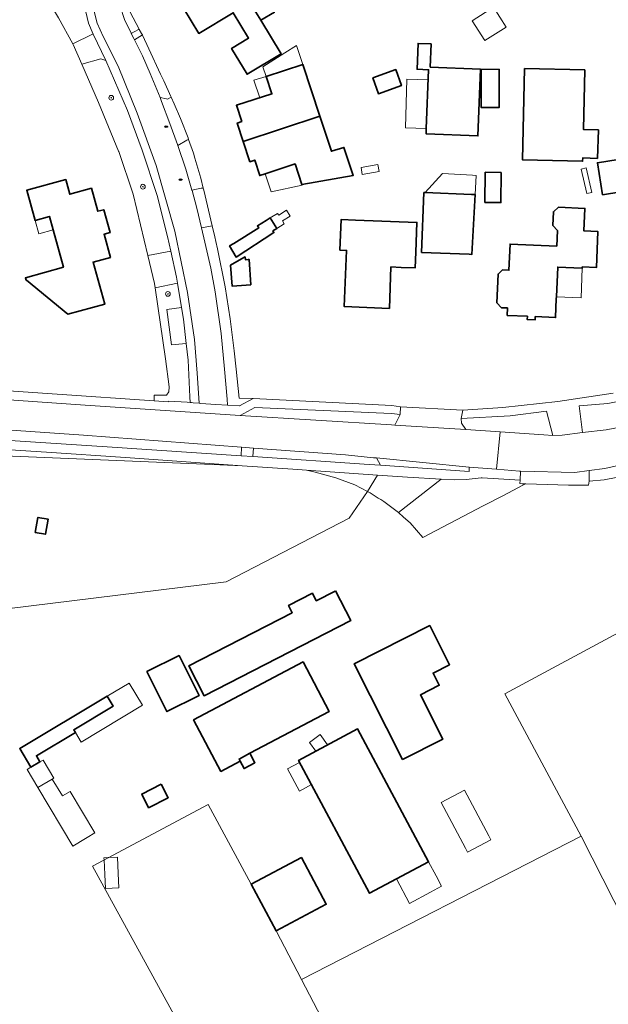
# Model space of a CAD drawing. Extents: x 147051 to 149075, y 463071 to 465537.
# Tile 9 of 229: x 147508 to 147606, y 463724 to 463888. Entities that reach past the tile are written whole.
import ezdxf

# ---------------------------------------------------------------- set-up
doc = ezdxf.new("R2010")
doc.units = 0
doc.header["$LTSCALE"] = 0.5
doc.layers.get('0').update_dxf_attribs({"linetype": 'CONTINUOUS'})
for name, color, linetype, lineweight in [('B-PV-GR-BEPLANTING_CULTUUR_BODEMBEDEKKER-GV', 252, 'CONTINUOUS', 18), ('B-PV-GR-BEPLANTING_CULTUUR_HEESTERS-GV', 252, 'CONTINUOUS', 18), ('B-PV-GR-BOOM-S', 252, 'CONTINUOUS', 25), ('B-PV-GR-BOS_LOOF-GV', 252, 'CONTINUOUS', 13), ('B-PV-GR-GRAS-GV', 252, 'CONTINUOUS', 13), ('B-PV-IE-MEUBILAIR-S', 252, 'CONTINUOUS', 25), ('B-PV-OG-BEBOUWING-GV', 6, 'CONTINUOUS', 35), ('B-PV-OG-BEBOUWING_LUIFEL-GV', 6, 'CONTINUOUS', 18), ('B-PV-OG-TERREIN_BEGROEID-GV', 252, 'CONTINUOUS', 18), ('B-PV-OG-TERREIN_ERF-GV', 252, 'CONTINUOUS', 18), ('B-PV-VH-GESLOTENVERHARDING_ASFALT-GV', 252, 'CONTINUOUS', 18), ('B-PV-VH-ONVERHARD-GV', 252, 'CONTINUOUS', 18), ('B-PV-VH-OPENVERHARDING-GV', 252, 'CONTINUOUS', 18), ('B-PV-VH-OPENVERHARDING_BETONSTRAATSTEEN-GV', 252, 'CONTINUOUS', 18), ('B-PV-VH-OPENVERHARDING_SIERBESTRATING-GV', 252, 'CONTINUOUS', 18), ('B-PV-VH-OPENVERHARDING_STRAATBAKSTEEN-GV', 252, 'CONTINUOUS', 18), ('B-PV-VH-OPENVERHARDING_TEGEL-GV', 252, 'CONTINUOUS', 18)]:
    doc.layers.add(name, color=color, linetype=linetype, lineweight=lineweight)
doc.styles.add('NLCS-ISO', font='NLCS-ISO.ttf')

# ---------------------------------------------------------------- blocks, each defined once
blk = doc.blocks.new('SIE-MEUBILAIR_PUT-SO')
blk.add_ellipse((0, 0), major_axis=(1.25, 0), ratio=0.54)
blk = doc.blocks.new('SGR-BOOM_GBKN-SO')
at = {"linetype": 'ByBlock', "lineweight": 18}
h = blk.add_hatch(color=0, dxfattribs=at)
h.dxf.hatch_style = 1
edge = h.paths.add_edge_path()
edge.add_arc((0, 0), 0.25, 0, 360)
at = {"color": 0, "linetype": 'ByBlock', "lineweight": 18}
for radius in [2, 0.25]:
    blk.add_circle((0, 0), radius, dxfattribs=at)
at = {"color": 0, "linetype": 'ByBlock', "lineweight": 18, "style": 'NLCS-ISO'}
blk.add_attdef('SOORT', (2.5, 0), '', height=1.5, dxfattribs=at)

msp = doc.modelspace()

# ---------------------------------------------------------------- linework, layer by layer
at = {"layer": 'B-PV-GR-BEPLANTING_CULTUUR_BODEMBEDEKKER-GV', "flags": 128}
msp.add_lwpolyline([(147537.925, 463861.781), (147536.938, 463865.154), (147536.695, 463865.984), (147535.902, 463868.29), (147535.716, 463868.21), (147535.631, 463868.173), (147534.1, 463867.268), (147535.42, 463863.337), (147536.463, 463859.776), (147538.011, 463860.122), (147538.216, 463860.155), (147538.342, 463860.155), (147538.354, 463860.155)], close=True, dxfattribs=at)
at = {"layer": 'B-PV-GR-BEPLANTING_CULTUUR_HEESTERS-GV', "flags": 128}
for points in [[(147526.286, 463886.028), (147526.307, 463885.985), (147526.832, 463886.275), (147527.633, 463886.718), (147526.131, 463889.528), (147525.723, 463890.299), (147524.309, 463892.972), (147524.311, 463892.936), (147524.49, 463890.575), (147525.179, 463888.321)], [(147532.917, 463875.455), (147531.754, 463878.048), (147531.213, 463879.162), (147529.263, 463883.43), (147528.172, 463885.733), (147528.171, 463885.735), (147526.858, 463884.929), (147528.19, 463882.225), (147529.477, 463879.305), (147531.126, 463875.273), (147532.2, 463875.071), (147532.4, 463875.034), (147532.969, 463875.34)], [(147544.394, 463823.766), (147546.715, 463825.011), (147544.373, 463825.026), (147543.871, 463829.878), (147543.531, 463832.936), (147542.825, 463838.289), (147542.019, 463843.669), (147540.737, 463849.998), (147540.466, 463851.223), (147540.292, 463852.013), (147539.844, 463853.865), (147538.055, 463853.506), (147538.643, 463851.093), (147539.6, 463846.789), (147540.316, 463842.818), (147541.371, 463835.864), (147541.892, 463829.882), (147542.331, 463824.849), (147542.417, 463823.871), (147544.337, 463823.769)]]:
    msp.add_lwpolyline(points, close=True, dxfattribs=at)
at = {"layer": 'B-PV-GR-BOS_LOOF-GV', "flags": 128}
for points in [[(147434.575, 463788.988), (147450.276, 463801.754), (147459.687, 463805.471), (147473.803, 463805.223), (147485.443, 463795.064), (147505.503, 463789.861), (147542.156, 463794.321), (147562.726, 463804.985), (147565.796, 463809.451), (147563.662, 463810.551), (147560.532, 463811.717), (147557.055, 463812.683), (147555.632, 463813.018), (147554.14, 463813.121), (147544.869, 463813.76), (147539.885, 463813.967), (147501.063, 463815.574), (147501.049, 463815.53), (147425.372, 463818.964), (147422.373, 463820.395), (147419.495, 463819.861)], [(147510.73, 463805.119), (147512.431, 463804.804), (147511.967, 463802.297), (147510.266, 463802.612)]]:
    msp.add_lwpolyline(points, close=True, dxfattribs=at)
at = {"layer": 'B-PV-GR-GRAS-GV', "flags": 128}
for points in [[(147622.401, 463765.38), (147619.366, 463770.243), (147609.154, 463786.607), (147588.733, 463775.647), (147601.542, 463751.87), (147623.352, 463708.836), (147627.891, 463712.117), (147644.086, 463720.41), (147646.255, 463720.951), (147648.068, 463721.721)], [(147554.759, 463727.907), (147550.512, 463736.003), (147546.375, 463743.816), (147539.181, 463757.156), (147519.858, 463746.855), (147559.558, 463674.415), (147577.514, 463684.326)], [(147623.526, 463708.594), (147623.352, 463708.836), (147601.542, 463751.87), (147554.759, 463727.907), (147577.514, 463684.326), (147578.209, 463684.71), (147623.485, 463708.573)]]:
    msp.add_lwpolyline(points, close=True, dxfattribs=at)
at = {"layer": 'B-PV-OG-BEBOUWING-GV', "flags": 128}
for points in [[(147539.38, 463898.437), (147537.998, 463900.721), (147531.193, 463896.605), (147537.615, 463885.989), (147543.362, 463889.465), (147545.936, 463885.209), (147543.08, 463883.481), (147545.691, 463879.165), (147551.365, 463882.597), (147547.985, 463888.185), (147545.767, 463891.852), (147544.961, 463891.365), (147540.334, 463899.013)], [(147548.015, 463893.211), (147545.767, 463891.852), (147547.985, 463888.185), (147550.233, 463889.544)], [(147576.266, 463880.364), (147576.423, 463884.235), (147574.259, 463884.322), (147574.084, 463880.003), (147576.025, 463879.924), (147575.627, 463870.109), (147575.591, 463869.228), (147584.254, 463868.87), (147584.704, 463880.013)], [(147544.798, 463871.265), (147544.034, 463871.009), (147545.042, 463867.933), (147557.84, 463872.161), (147554.978, 463880.813), (147548.851, 463878.822), (147549.822, 463875.895), (147543.9, 463873.984)], [(147604.24, 463865.121), (147604.394, 463869.88), (147601.88, 463869.942), (147602.106, 463879.897), (147592.069, 463880.125), (147591.722, 463864.859), (147601.755, 463864.63), (147601.768, 463865.182)], [(147566.692, 463878.594), (147567.638, 463875.928), (147571.477, 463877.291), (147570.531, 463879.957)], [(147587.801, 463880.001), (147584.783, 463879.995), (147584.793, 463873.618), (147587.812, 463873.623)], [(147545.042, 463867.933), (147546.147, 463864.559), (147546.948, 463864.833), (147547.787, 463862.232), (147548.691, 463862.531), (147553.702, 463864.19), (147554.831, 463860.744), (147563.415, 463862.254), (147561.871, 463866.952), (147559.779, 463866.297), (147557.84, 463872.161)], [(147608.135, 463859.528), (147607.71, 463862.173), (147611.921, 463862.85), (147611.486, 463865.556), (147604.23, 463864.39), (147605.09, 463859.039)], [(147588.154, 463862.778), (147585.474, 463862.806), (147585.422, 463857.766), (147588.102, 463857.738)], [(147514.969, 463846.913), (147508.637, 463845.175), (147508.748, 463844.769), (147508.818, 463844.789), (147515.737, 463839.104), (147521.881, 463840.737), (147519.927, 463847.784), (147522.831, 463848.576), (147521.769, 463852.447), (147522.766, 463852.718), (147521.725, 463856.543), (147520.719, 463856.27), (147519.661, 463860.125), (147516.045, 463859.132), (147515.375, 463861.572), (147508.855, 463859.783), (147510.238, 463854.743), (147512.639, 463855.402), (147513.255, 463853.158)], [(147582.816, 463849.089), (147583.251, 463849.072), (147583.81, 463859.078), (147583.205, 463859.101), (147575.439, 463859.404), (147575.231, 463859.412), (147574.842, 463849.399)], [(147589.124, 463838.874), (147592.521, 463838.727), (147592.497, 463838.167), (147593.816, 463838.11), (147593.84, 463838.669), (147597.227, 463838.522), (147597.364, 463841.682), (147597.376, 463841.961), (147597.592, 463846.936), (147601.627, 463846.768), (147601.699, 463846.765), (147601.708, 463846.981), (147604.067, 463846.878), (147604.328, 463852.884), (147601.97, 463852.987), (147602.134, 463856.766), (147597.718, 463856.958), (147596.884, 463856.194), (147596.784, 463853.876), (147597.548, 463853.042), (147597.435, 463850.444), (147589.642, 463850.783), (147589.452, 463846.418), (147588.382, 463846.464), (147587.62, 463845.767), (147587.411, 463840.995), (147588.181, 463840.155), (147589.179, 463840.111)], [(147549.983, 463852.983), (147550.649, 463853.396), (147549.554, 463855.159), (147548.888, 463854.745), (147547.415, 463853.83), (147547.626, 463853.49), (147543.475, 463850.91), (147542.758, 463850.497), (147543.835, 463848.628), (147550.15, 463852.714)], [(147573.859, 463849.422), (147574.059, 463854.4), (147563.824, 463854.812), (147561.408, 463854.909), (147561.202, 463849.786), (147561.279, 463849.783), (147562.318, 463849.741), (147561.905, 463840.35), (147569.461, 463840.046), (147569.717, 463846.971), (147571.414, 463846.903), (147573.754, 463846.809)], [(147546.322, 463843.963), (147546.007, 463848.24), (147545.867, 463848.222), (147545.39, 463848.162), (147545.329, 463848.652), (147545.147, 463848.548), (147542.918, 463847.274), (147543.192, 463843.731)], [(147510.266, 463802.612), (147511.967, 463802.297), (147512.431, 463804.804), (147510.73, 463805.119)], [(147560.479, 463792.845), (147560.399, 463792.804), (147557.231, 463791.177), (147556.584, 463792.436), (147552.605, 463790.393), (147553.225, 463789.185), (147535.924, 463780.299), (147538.49, 463775.302), (147563.019, 463787.899)], [(147571.673, 463764.643), (147578.398, 463768.054), (147574.645, 463775.453), (147577.802, 463777.055), (147576.767, 463779.094), (147579.515, 463780.488), (147576.197, 463787.028), (147563.567, 463780.621)], [(147534.32, 463782.06), (147528.935, 463779.358), (147532.288, 463772.673), (147537.675, 463775.376)], [(147536.735, 463771.304), (147541.301, 463762.653), (147544.532, 463764.359), (147544.335, 463764.732), (147546.146, 463765.688), (147559.397, 463772.682), (147555.029, 463780.959)], [(147509.56, 463763.364), (147511.064, 463764.262), (147510.461, 463765.269), (147516.977, 463769.174), (147516.717, 463769.608), (147523.293, 463773.549), (147522.287, 463775.229), (147507.692, 463766.482)], [(147570.628, 463744.7), (147576.012, 463747.579), (147564.141, 463769.779), (147554.274, 463764.504), (147566.145, 463742.303)], [(147546.146, 463765.688), (147544.335, 463764.732), (147544.532, 463764.359), (147545.172, 463763.148), (147546.983, 463764.104)], [(147531.345, 463760.538), (147528.059, 463758.889), (147529.205, 463756.605), (147532.491, 463758.254)], [(147554.78, 463748.267), (147546.375, 463743.816), (147550.512, 463736.003), (147558.917, 463740.453)]]:
    msp.add_lwpolyline(points, close=True, dxfattribs=at)
at = {"layer": 'B-PV-OG-BEBOUWING_LUIFEL-GV', "flags": 128}
for points in [[(147586.855, 463890.383), (147583.292, 463888.127), (147585.404, 463884.792), (147588.967, 463887.048)], [(147548.851, 463878.822), (147554.978, 463880.813), (147553.925, 463883.997), (147551.986, 463882.764), (147548.317, 463880.431)], [(147546.822, 463878.194), (147547.791, 463875.24), (147549.822, 463875.895), (147548.851, 463878.822)], [(147575.956, 463878.233), (147572.403, 463878.346), (147572.146, 463870.219), (147575.627, 463870.109)], [(147554.87, 463860.625), (147554.831, 463860.744), (147553.702, 463864.19), (147548.691, 463862.531), (147549.684, 463859.533)], [(147564.722, 463863.592), (147564.939, 463862.409), (147567.758, 463862.927), (147567.541, 463864.11)], [(147575.439, 463859.404), (147583.205, 463859.101), (147583.81, 463859.078), (147583.987, 463862.256), (147583.329, 463862.293), (147578.347, 463862.571)], [(147601.525, 463863.328), (147602.486, 463859.226), (147603.313, 463859.42), (147602.352, 463863.522)], [(147549.554, 463855.159), (147550.649, 463853.396), (147551.879, 463854.16), (147551.574, 463854.651), (147552.878, 463855.461), (147552.27, 463856.439), (147550.967, 463855.629), (147550.783, 463855.924)], [(147512.639, 463855.402), (147510.238, 463854.743), (147510.854, 463852.499), (147513.255, 463853.158)], [(147601.699, 463846.765), (147601.627, 463846.768), (147597.592, 463846.936), (147597.376, 463841.961), (147601.492, 463841.79)], [(147516.977, 463769.174), (147517.933, 463767.577), (147528.192, 463773.723), (147527.099, 463775.548), (147525.969, 463777.435), (147522.287, 463775.229), (147523.293, 463773.549), (147516.717, 463769.608)], [(147559.14, 463767.105), (147557.879, 463768.813), (147556.118, 463767.513), (147557.188, 463766.062)], [(147510.731, 463759.953), (147513.119, 463761.379), (147513.381, 463761.536), (147511.572, 463764.565), (147511.064, 463764.262), (147509.56, 463763.364), (147508.922, 463762.983)], [(147556.436, 463760.46), (147554.456, 463764.163), (147552.455, 463763.082), (147554.451, 463759.387)], [(147518.695, 463751.476), (147518.944, 463751.625), (147520.219, 463752.386), (147516.08, 463759.317), (147514.805, 463758.556), (147513.119, 463761.379), (147510.731, 463759.953), (147516.556, 463750.199)], [(147578.142, 463757.474), (147582.172, 463749.843), (147582.53, 463749.167), (147586.419, 463751.222), (147586.062, 463751.898), (147582.032, 463759.529)], [(147524.128, 463745.613), (147523.991, 463748.331), (147522.484, 463748.255), (147521.75, 463748.218), (147521.768, 463747.873), (147521.89, 463745.458), (147522.009, 463743.089), (147524.25, 463743.202)], [(147572.811, 463740.617), (147576.351, 463742.509), (147578.195, 463743.495), (147577.266, 463745.233), (147576.012, 463747.579), (147570.628, 463744.7)]]:
    msp.add_lwpolyline(points, close=True, dxfattribs=at)
at = {"layer": 'B-PV-OG-TERREIN_BEGROEID-GV', "flags": 128}
for points in [[(147516.539, 463884.281), (147519.868, 463885.85), (147519.924, 463885.876), (147519.188, 463887.715), (147518.752, 463889.596), (147518.48, 463891.321), (147511.357, 463896.724), (147508.929, 463897.115), (147512.982, 463890.532), (147514.168, 463888.604)], [(147529.098, 463848.884), (147532.924, 463849.632), (147532.384, 463852.069), (147530.633, 463858.907), (147528.151, 463866.467), (147525.702, 463873.106), (147522.066, 463881.469), (147521.206, 463881.734), (147518.046, 463880.865), (147520.823, 463874.438), (147524.196, 463866.303), (147524.216, 463866.245), (147526.644, 463859.159)], [(147530.32, 463843.498), (147532.068, 463831.642), (147532.663, 463826.946), (147532.597, 463826.086), (147532.212, 463825.552), (147530.136, 463825.562), (147530.143, 463824.597), (147532.537, 463824.433), (147532.575, 463824.514), (147535.651, 463824.36), (147536.152, 463824.322), (147536.107, 463825.281), (147535.822, 463831.392), (147535.514, 463834.199), (147533.051, 463833.946), (147532.244, 463839.872), (147534.741, 463840.203), (147534.062, 463844.249)], [(147605.716, 463819.747), (147611.471, 463820.845), (147614.601, 463821.781), (147620.312, 463824.029), (147626.927, 463827.174), (147625.414, 463829.832), (147621.757, 463828.324), (147616.824, 463826.747), (147611.091, 463825.174), (147605.961, 463824.148), (147601.184, 463823.746), (147601.763, 463819.316)], [(147421.746, 463823.619), (147425.342, 463823.388), (147466.682, 463820.514), (147522.295, 463816.896), (147544.678, 463815.395), (147544.758, 463816.858), (147518.354, 463818.836), (147452.262, 463823.442), (147419.063, 463825.827), (147417.985, 463825.872), (147417.914, 463823.754)], [(147571.275, 463822.303), (147569.83, 463822.468), (147546.961, 463823.509), (147544.542, 463822.172), (147569.791, 463820.574), (147570.364, 463820.539)], [(147595.729, 463822.871), (147589.625, 463822.075), (147581.472, 463821.639), (147581.519, 463820.889), (147582.264, 463819.81), (147587.967, 463819.419), (147595.273, 463818.917), (147596.76, 463818.815)], [(147566.833, 463815.094), (147562.142, 463815.555), (147546.772, 463816.707), (147546.615, 463815.265), (147566.085, 463813.96), (147567.95, 463813.828), (147567.316, 463815.047)], [(147565.796, 463809.451), (147567.499, 463812.199), (147555.632, 463813.018), (147557.055, 463812.683), (147560.532, 463811.717), (147563.662, 463810.551)], [(147571.835, 463805.166), (147572.932, 463804.201), (147575.054, 463801.752), (147585.146, 463807.031), (147588.517, 463808.794), (147591.74, 463810.479), (147592.216, 463810.728), (147591.658, 463810.744), (147591.244, 463810.756), (147591.325, 463811.363), (147584.963, 463811.734), (147584.776, 463811.745), (147582.275, 463811.457), (147580.274, 463811.391), (147578.102, 463811.52), (147570.981, 463805.917)]]:
    msp.add_lwpolyline(points, close=True, dxfattribs=at)
msp.add_lwpolyline([(147401.3, 463819.747), (147399.783, 463819.113), (147397.964, 463818.042), (147397.971, 463817.472), (147407.531, 463819.702), (147416.617, 463819.326), (147419.495, 463819.861), (147422.373, 463820.395), (147425.372, 463818.964), (147501.049, 463815.53), (147501.063, 463815.574), (147539.885, 463813.967), (147544.869, 463813.76), (147525.338, 463815.108), (147512.14, 463816.019), (147467, 463818.936), (147429.534, 463821.517), (147421.679, 463822.111), (147417.928, 463822.233)], dxfattribs=at)
at = {"layer": 'B-PV-OG-TERREIN_ERF-GV', "flags": 128}
for points in [[(147547.985, 463888.185), (147551.365, 463882.597), (147545.691, 463879.165), (147543.08, 463883.481), (147545.936, 463885.209), (147543.362, 463889.465), (147537.615, 463885.989), (147531.193, 463896.605), (147537.998, 463900.721), (147539.38, 463898.437), (147540.334, 463899.013), (147544.961, 463891.365), (147545.767, 463891.852), (147548.015, 463893.211), (147550.233, 463889.544)], [(147575.627, 463870.109), (147576.025, 463879.924), (147574.084, 463880.003), (147574.259, 463884.322), (147576.423, 463884.235), (147576.266, 463880.364), (147584.704, 463880.013), (147584.254, 463868.87), (147575.591, 463869.228)], [(147544.798, 463871.265), (147543.9, 463873.984), (147549.822, 463875.895), (147548.851, 463878.822), (147554.978, 463880.813), (147557.84, 463872.161), (147559.779, 463866.297), (147561.871, 463866.952), (147563.415, 463862.254), (147554.831, 463860.744), (147553.702, 463864.19), (147548.691, 463862.531), (147547.787, 463862.232), (147546.948, 463864.833), (147546.147, 463864.559), (147545.042, 463867.933), (147544.034, 463871.009)], [(147604.24, 463865.121), (147601.768, 463865.182), (147601.755, 463864.63), (147591.722, 463864.859), (147592.069, 463880.125), (147602.106, 463879.897), (147601.88, 463869.942), (147604.394, 463869.88)], [(147566.692, 463878.594), (147570.531, 463879.957), (147571.477, 463877.291), (147567.638, 463875.928)], [(147587.801, 463880.001), (147587.812, 463873.623), (147584.793, 463873.618), (147584.783, 463879.995)], [(147608.135, 463859.528), (147605.09, 463859.039), (147604.23, 463864.39), (147611.486, 463865.556), (147611.921, 463862.85), (147607.71, 463862.173)], [(147588.154, 463862.778), (147588.102, 463857.738), (147585.422, 463857.766), (147585.474, 463862.806)], [(147510.238, 463854.743), (147508.855, 463859.783), (147515.375, 463861.572), (147516.045, 463859.132), (147519.661, 463860.125), (147520.719, 463856.27), (147521.725, 463856.543), (147522.766, 463852.718), (147521.769, 463852.447), (147522.831, 463848.576), (147519.927, 463847.784), (147521.881, 463840.737), (147515.737, 463839.104), (147508.818, 463844.789), (147508.748, 463844.769), (147508.637, 463845.175), (147514.969, 463846.913), (147513.255, 463853.158), (147512.639, 463855.402)], [(147582.816, 463849.089), (147574.842, 463849.399), (147575.231, 463859.412), (147575.439, 463859.404), (147583.205, 463859.101), (147583.81, 463859.078), (147583.251, 463849.072)], [(147589.124, 463838.874), (147589.179, 463840.111), (147588.181, 463840.155), (147587.411, 463840.995), (147587.62, 463845.767), (147588.382, 463846.464), (147589.452, 463846.418), (147589.642, 463850.783), (147597.435, 463850.444), (147597.548, 463853.042), (147596.784, 463853.876), (147596.884, 463856.194), (147597.718, 463856.958), (147602.134, 463856.766), (147601.97, 463852.987), (147604.328, 463852.884), (147604.067, 463846.878), (147601.708, 463846.981), (147601.699, 463846.765), (147601.627, 463846.768), (147597.592, 463846.936), (147597.376, 463841.961), (147597.364, 463841.682), (147597.227, 463838.522), (147593.84, 463838.669), (147593.816, 463838.11), (147592.497, 463838.167), (147592.521, 463838.727)], [(147549.983, 463852.983), (147550.15, 463852.714), (147543.835, 463848.628), (147542.758, 463850.497), (147543.475, 463850.91), (147547.626, 463853.49), (147547.415, 463853.83), (147548.888, 463854.745), (147549.554, 463855.159), (147550.649, 463853.396)], [(147573.859, 463849.422), (147573.754, 463846.809), (147571.414, 463846.903), (147569.717, 463846.971), (147569.461, 463840.046), (147561.905, 463840.35), (147562.318, 463849.741), (147561.279, 463849.783), (147561.202, 463849.786), (147561.408, 463854.909), (147563.824, 463854.812), (147574.059, 463854.4)], [(147546.322, 463843.963), (147543.192, 463843.731), (147542.918, 463847.274), (147545.147, 463848.548), (147545.329, 463848.652), (147545.39, 463848.162), (147545.867, 463848.222), (147546.007, 463848.24)], [(147560.479, 463792.845), (147563.019, 463787.899), (147538.49, 463775.302), (147535.924, 463780.299), (147553.225, 463789.185), (147552.605, 463790.393), (147556.584, 463792.436), (147557.231, 463791.177), (147560.399, 463792.804)], [(147571.673, 463764.643), (147563.567, 463780.621), (147576.197, 463787.028), (147579.515, 463780.488), (147576.767, 463779.094), (147577.802, 463777.055), (147574.645, 463775.453), (147578.398, 463768.054)], [(147534.32, 463782.06), (147537.675, 463775.376), (147532.288, 463772.673), (147528.935, 463779.358)], [(147536.735, 463771.304), (147555.029, 463780.959), (147559.397, 463772.682), (147546.146, 463765.688), (147546.983, 463764.104), (147545.172, 463763.148), (147544.532, 463764.359), (147541.301, 463762.653)], [(147509.56, 463763.364), (147507.692, 463766.482), (147522.287, 463775.229), (147523.293, 463773.549), (147516.717, 463769.608), (147516.977, 463769.174), (147510.461, 463765.269), (147511.064, 463764.262)], [(147570.628, 463744.7), (147566.145, 463742.303), (147554.274, 463764.504), (147564.141, 463769.779), (147576.012, 463747.579)]]:
    msp.add_lwpolyline(points, close=True, dxfattribs=at)
for points in [[(147481.481, 463827.936), (147530.143, 463824.597), (147530.136, 463825.562), (147532.212, 463825.552), (147532.597, 463826.086), (147532.663, 463826.946), (147532.068, 463831.642), (147530.32, 463843.498), (147530.215, 463844.21), (147529.098, 463848.884), (147526.644, 463859.159), (147524.216, 463866.245), (147524.196, 463866.303), (147520.823, 463874.438), (147518.046, 463880.865), (147516.606, 463884.159), (147516.539, 463884.281), (147514.168, 463888.604)], [(147526.131, 463889.528), (147527.633, 463886.718), (147527.667, 463886.654), (147528.049, 463885.982), (147528.171, 463885.735), (147528.172, 463885.733), (147529.263, 463883.43), (147531.213, 463879.162), (147531.754, 463878.048), (147532.917, 463875.455), (147532.969, 463875.34), (147533.467, 463874.23), (147534.563, 463871.787), (147535.82, 463868.528), (147535.902, 463868.29), (147536.695, 463865.984), (147536.938, 463865.154), (147537.925, 463861.781), (147538.354, 463860.155), (147538.453, 463859.78), (147539.844, 463853.865), (147540.292, 463852.013), (147540.466, 463851.223), (147540.737, 463849.998), (147542.019, 463843.669), (147542.825, 463838.289), (147543.531, 463832.936), (147543.871, 463829.878), (147544.373, 463825.026), (147546.715, 463825.011), (147569.857, 463823.795), (147571.331, 463823.589), (147581.729, 463823.039), (147588.406, 463823.457), (147597.637, 463824.463), (147606.869, 463825.894)], [(147612.534, 463812.812), (147605.377, 463811.396), (147602.825, 463811.183), (147602.722, 463810.483), (147599.397, 463810.524), (147592.279, 463810.726), (147592.216, 463810.728), (147591.74, 463810.479), (147588.517, 463808.794), (147585.146, 463807.031), (147575.054, 463801.752), (147572.932, 463804.201), (147571.835, 463805.166), (147570.981, 463805.917), (147570.977, 463805.921), (147568.521, 463807.765), (147568.015, 463808.089), (147567.603, 463808.353), (147566.266, 463809.209), (147565.796, 463809.451), (147562.726, 463804.985), (147542.156, 463794.321), (147505.503, 463789.861)], [(147559.558, 463674.415), (147519.858, 463746.855), (147539.181, 463757.156), (147546.375, 463743.816), (147554.78, 463748.267), (147558.917, 463740.453), (147550.512, 463736.003), (147554.759, 463727.907), (147601.542, 463751.87), (147588.733, 463775.647), (147609.154, 463786.607)]]:
    msp.add_lwpolyline(points, dxfattribs=at)
at = {"layer": 'B-PV-VH-GESLOTENVERHARDING_ASFALT-GV', "flags": 128}
for points in [[(147481.977, 463826.458), (147480.304, 463824.978), (147476.518, 463825.215), (147475.04, 463826.902), (147452.632, 463828.48), (147452.262, 463823.442), (147518.354, 463818.836), (147544.758, 463816.858), (147546.772, 463816.707), (147562.142, 463815.555), (147566.833, 463815.094), (147567.316, 463815.047), (147582.785, 463813.53), (147587.372, 463813.154), (147587.967, 463819.419), (147582.264, 463819.81), (147570.364, 463820.539), (147569.791, 463820.574), (147544.542, 463822.172), (147518.628, 463823.853)], [(147570.364, 463820.539), (147582.264, 463819.81), (147581.519, 463820.889), (147581.472, 463821.639), (147581.729, 463823.039), (147571.331, 463823.589), (147571.275, 463822.303)]]:
    msp.add_lwpolyline(points, close=True, dxfattribs=at)
msp.add_lwpolyline([(147611.471, 463820.845), (147605.716, 463819.747), (147601.763, 463819.316), (147598.361, 463818.882), (147596.76, 463818.815), (147595.273, 463818.917), (147587.967, 463819.419), (147587.372, 463813.154), (147591.207, 463812.839), (147591.383, 463812.835), (147600.432, 463812.62), (147602.85, 463812.933), (147605.46, 463813.271), (147614.721, 463815.328)], dxfattribs=at)
at = {"layer": 'B-PV-VH-ONVERHARD-GV', "flags": 128}
msp.add_lwpolyline([(147566.266, 463809.209), (147567.603, 463808.353), (147568.015, 463808.089), (147568.521, 463807.765), (147570.977, 463805.921), (147570.981, 463805.917), (147578.102, 463811.52), (147572.501, 463811.854), (147567.499, 463812.199), (147565.796, 463809.451)], close=True, dxfattribs=at)
at = {"layer": 'B-PV-VH-OPENVERHARDING-GV', "flags": 128}
for points in [[(147528.049, 463885.982), (147527.667, 463886.654), (147527.633, 463886.718), (147526.832, 463886.275), (147526.307, 463885.985), (147526.734, 463885.166), (147526.858, 463884.929), (147528.171, 463885.735)], [(147533.892, 463845.265), (147532.924, 463849.632), (147529.098, 463848.884), (147530.215, 463844.21), (147530.32, 463843.498), (147534.062, 463844.249)], [(147535.069, 463838.247), (147534.741, 463840.203), (147532.244, 463839.872), (147533.051, 463833.946), (147535.514, 463834.199)]]:
    msp.add_lwpolyline(points, close=True, dxfattribs=at)
at = {"layer": 'B-PV-VH-OPENVERHARDING_BETONSTRAATSTEEN-GV', "flags": 128}
msp.add_lwpolyline([(147520.025, 463890.102), (147520.627, 463887.724), (147521.641, 463885.473), (147524.113, 463880.504), (147527.329, 463872.681), (147530.491, 463863.915), (147533.596, 463852.93), (147535.737, 463842.702), (147536.862, 463834.84), (147537.332, 463829.242), (147537.656, 463824.209), (147537.953, 463824.155), (147540.461, 463823.996), (147542.417, 463823.871), (147542.331, 463824.849), (147541.892, 463829.882), (147541.371, 463835.864), (147540.316, 463842.818), (147539.6, 463846.789), (147538.643, 463851.093), (147538.055, 463853.506), (147537.252, 463856.8), (147536.474, 463859.734), (147536.463, 463859.776), (147535.42, 463863.337), (147534.1, 463867.268), (147534.046, 463867.416), (147532.75, 463870.955), (147531.37, 463874.626), (147531.126, 463875.273), (147529.477, 463879.305), (147528.19, 463882.225), (147526.858, 463884.929), (147526.734, 463885.166), (147526.307, 463885.985), (147526.286, 463886.028), (147525.179, 463888.321)], dxfattribs=at)
for points in [[(147532.969, 463875.34), (147532.4, 463875.034), (147532.2, 463875.071), (147531.126, 463875.273), (147531.37, 463874.626), (147532.75, 463870.955), (147534.046, 463867.416), (147534.1, 463867.268), (147535.631, 463868.173), (147535.716, 463868.21), (147535.902, 463868.29), (147535.82, 463868.528), (147534.563, 463871.787), (147533.467, 463874.23)], [(147538.354, 463860.155), (147538.342, 463860.155), (147538.216, 463860.155), (147538.011, 463860.122), (147536.463, 463859.776), (147536.474, 463859.734), (147537.252, 463856.8), (147538.055, 463853.506), (147539.844, 463853.865), (147538.453, 463859.78)], [(147544.678, 463815.395), (147546.615, 463815.265), (147546.772, 463816.707), (147544.758, 463816.858)], [(147567.95, 463813.828), (147582.781, 463812.78), (147582.785, 463813.53), (147567.316, 463815.047)], [(147602.85, 463812.933), (147600.432, 463812.62), (147591.383, 463812.835), (147591.325, 463811.363), (147591.244, 463810.756), (147591.658, 463810.744), (147592.216, 463810.728), (147592.279, 463810.726), (147599.397, 463810.524), (147602.722, 463810.483), (147602.825, 463811.183)]]:
    msp.add_lwpolyline(points, close=True, dxfattribs=at)
at = {"layer": 'B-PV-VH-OPENVERHARDING_SIERBESTRATING-GV', "flags": 128}
msp.add_lwpolyline([(147521.206, 463881.734), (147522.066, 463881.469), (147519.924, 463885.876), (147519.868, 463885.85), (147516.539, 463884.281), (147516.606, 463884.159), (147518.046, 463880.865)], close=True, dxfattribs=at)
at = {"layer": 'B-PV-VH-OPENVERHARDING_STRAATBAKSTEEN-GV', "flags": 128}
msp.add_lwpolyline([(147518.752, 463889.596), (147519.188, 463887.715), (147519.924, 463885.876), (147522.066, 463881.469), (147525.702, 463873.106), (147528.151, 463866.467), (147530.633, 463858.907), (147532.384, 463852.069), (147532.924, 463849.632), (147533.892, 463845.265), (147534.062, 463844.249), (147534.741, 463840.203), (147535.069, 463838.247), (147535.514, 463834.199), (147535.822, 463831.392), (147536.107, 463825.281), (147536.152, 463824.322), (147536.371, 463824.306), (147536.687, 463824.282), (147537.656, 463824.209), (147537.332, 463829.242), (147536.862, 463834.84), (147535.737, 463842.702), (147533.596, 463852.93), (147530.491, 463863.915), (147527.329, 463872.681), (147524.113, 463880.504), (147521.641, 463885.473), (147520.627, 463887.724), (147520.025, 463890.102)], dxfattribs=at)
at = {"layer": 'B-PV-VH-OPENVERHARDING_TEGEL-GV', "flags": 128}
msp.add_lwpolyline([(147658.959, 463836.382), (147657.342, 463835.507), (147650.758, 463832.091), (147627.395, 463819.97), (147625.832, 463819.301), (147623.439, 463818.277), (147619.366, 463816.844), (147614.721, 463815.328), (147605.46, 463813.271), (147602.85, 463812.933), (147602.825, 463811.183), (147605.377, 463811.396), (147612.534, 463812.812), (147618.393, 463814.66), (147620.846, 463815.373), (147630.166, 463819.33), (147635.429, 463822.081), (147652.047, 463830.955), (147661.999, 463836.02), (147663.581, 463836.825), (147667.447, 463838.941), (147666.683, 463840.415), (147662.74, 463838.371)], close=True, dxfattribs=at)
for points in [[(147481.977, 463826.458), (147518.628, 463823.853), (147544.542, 463822.172), (147546.961, 463823.509), (147569.83, 463822.468), (147571.275, 463822.303), (147571.331, 463823.589), (147569.857, 463823.795), (147546.715, 463825.011), (147544.394, 463823.766), (147544.337, 463823.769), (147542.417, 463823.871), (147540.461, 463823.996), (147537.953, 463824.155), (147537.656, 463824.209), (147536.687, 463824.282), (147536.371, 463824.306), (147536.152, 463824.322), (147535.651, 463824.36), (147532.575, 463824.514), (147532.537, 463824.433), (147530.143, 463824.597), (147481.481, 463827.936)], [(147606.869, 463825.894), (147597.637, 463824.463), (147588.406, 463823.457), (147581.729, 463823.039), (147581.472, 463821.639), (147589.625, 463822.075), (147595.729, 463822.871), (147596.76, 463818.815), (147598.361, 463818.882), (147601.763, 463819.316), (147601.184, 463823.746), (147605.961, 463824.148), (147611.091, 463825.174)], [(147467, 463818.936), (147512.14, 463816.019), (147525.338, 463815.108), (147544.869, 463813.76), (147554.14, 463813.121), (147555.632, 463813.018), (147567.499, 463812.199), (147572.501, 463811.854), (147578.102, 463811.52), (147580.274, 463811.391), (147582.275, 463811.457), (147584.776, 463811.745), (147584.963, 463811.734), (147591.325, 463811.363), (147591.383, 463812.835), (147591.207, 463812.839), (147587.372, 463813.154), (147582.785, 463813.53), (147582.781, 463812.78), (147567.95, 463813.828), (147566.085, 463813.96), (147546.615, 463815.265), (147544.678, 463815.395), (147522.295, 463816.896), (147466.682, 463820.514)]]:
    msp.add_lwpolyline(points, dxfattribs=at)

# ---------------------------------------------------------------- block references
at = {"layer": 'B-PV-GR-BOOM-S', "xscale": 0.2, "yscale": 0.2, "zscale": 0.2}
for p in [(147522.968, 463875.246), (147528.265, 463860.381), (147532.445, 463842.46)]:
    msp.add_blockref('SGR-BOOM_GBKN-SO', p, dxfattribs=at)
at = {"layer": 'B-PV-IE-MEUBILAIR-S', "xscale": 0.2, "yscale": 0.2, "zscale": 0.2}
for p in [(147532.17, 463870.409), (147534.556, 463861.569)]:
    msp.add_blockref('SIE-MEUBILAIR_PUT-SO', p, dxfattribs=at)

doc.saveas('drawing.dxf')
